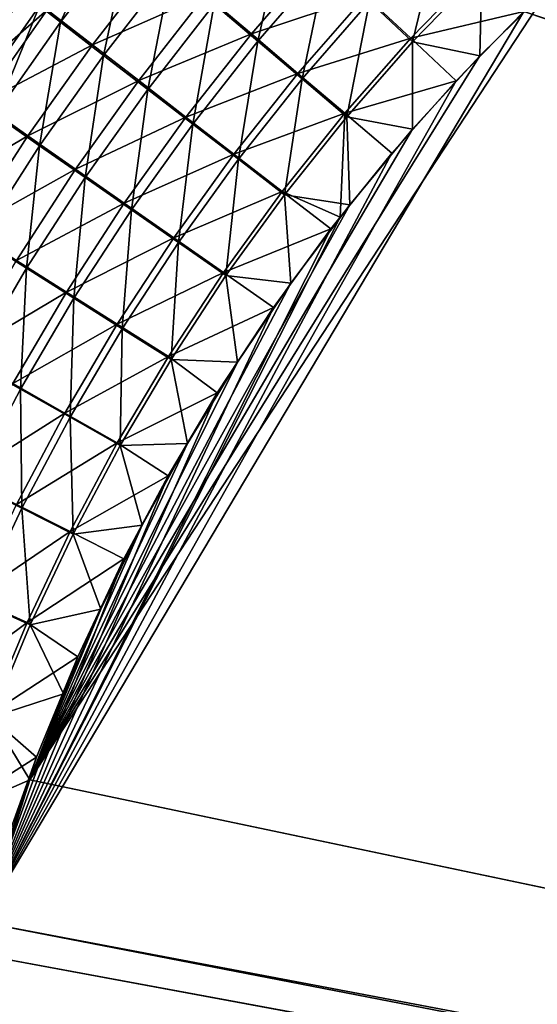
# Model space of a CAD drawing. Header units: metres. Extents: x -900 to 900, y -400 to 400.
# Tile 71 of 243: x -554 to -519, y 122 to 188. Entities that reach past the tile are written whole.
import ezdxf

# ---------------------------------------------------------------- set-up
doc = ezdxf.new("R2010")
doc.units = ezdxf.units.M

msp = doc.modelspace()

# ---------------------------------------------------------------- linework, layer by layer
at = {"layer": 'top'}
for points in [[(-520.393921, 188.45813, -493.390167), (-437.335358, 223.870071, -494.717072), (-62.849209, 35.558052, -503.495331)], [(-552.934692, 188.848984, -484.332489), (-551.520264, 187.755005, -485.156647), (-548.231995, 194.947205, -484.311096)], [(-551.520264, 187.755005, -485.156647), (-546.863586, 193.780182, -485.145935), (-548.231995, 194.947205, -484.311096)], [(-541.19574, 188.954193, -487.876434), (-538.266357, 186.464417, -488.864288), (-536.474121, 194.464737, -487.899506)], [(-538.266357, 186.464417, -488.864288), (-533.645081, 191.816605, -488.901947), (-536.474121, 194.464737, -487.899506)], [(-530.772095, 189.130692, -489.642944), (-527.870422, 186.42131, -490.119781), (-526.021057, 194.097519, -489.693878)], [(-527.870422, 186.42131, -490.119781), (-523.226501, 191.224335, -490.177795), (-526.021057, 194.097519, -489.693878)], [(-551.520264, 187.755005, -485.156647), (-548.629211, 185.520981, -486.626495), (-546.863586, 193.780182, -485.145935)], [(-548.629211, 185.520981, -486.626495), (-544.065613, 191.396286, -486.634796), (-546.863586, 193.780182, -485.145935)], [(-549.384216, 186.227661, -489.44519), (-552.419067, 188.576553, -487.901184), (-544.78772, 192.146164, -489.451294)], [(-549.384216, 186.227661, -489.44519), (-544.78772, 192.146164, -489.451294), (-541.775391, 189.578537, -490.755646)], [(-538.7005, 186.960754, -491.793396), (-541.775391, 189.578537, -490.755646), (-534.055603, 192.338882, -491.8302)], [(-538.7005, 186.960754, -491.793396), (-534.055603, 192.338882, -491.8302), (-531.040161, 189.514893, -492.608643)], [(-544.065613, 191.396286, -486.634796), (-548.629211, 185.520981, -486.626495), (-545.665222, 183.233185, -487.852417)], [(-541.19574, 188.954193, -487.876434), (-544.065613, 191.396286, -486.634796), (-545.665222, 183.233185, -487.852417)], [(-538.266357, 186.464417, -488.864288), (-535.292358, 183.939667, -489.594971), (-533.645081, 191.816605, -488.901947)], [(-535.292358, 183.939667, -489.594971), (-530.772095, 189.130692, -489.642944), (-533.645081, 191.816605, -488.901947)], [(-527.994629, 186.666229, -493.109589), (-531.040161, 189.514893, -492.608643), (-523.337769, 191.477264, -493.167603)], [(-523.337769, 191.477264, -493.167603), (-520.393921, 188.45813, -493.390167), (-527.994629, 186.666229, -493.109589)], [(-559.878967, 184.430878, -486.133728), (-555.364807, 190.859222, -486.108429), (-553.903809, 189.726761, -487.035431)], [(-527.870422, 186.42131, -490.119781), (-523.358032, 185.491104, -490.349915), (-523.226501, 191.224335, -490.177795)], [(-523.358032, 185.491104, -490.349915), (-518.588135, 190.194046, -490.413635), (-523.226501, 191.224335, -490.177795)], [(-552.934692, 188.848984, -484.332489), (-554.326477, 189.926071, -483.450012), (-557.365051, 182.5522, -484.344788)], [(-523.358032, 185.491104, -490.349915), (-553.594482, 136.83017, -490.000427), (-518.588135, 190.194046, -490.413635)], [(-553.594482, 136.83017, -490.000427), (-63.258526, 33.780186, -500.496002), (-518.588135, 190.194046, -490.413635)], [(-558.372681, 183.374115, -487.050873), (-559.878967, 184.430878, -486.133728), (-553.903809, 189.726761, -487.035431)], [(-558.372681, 183.374115, -487.050873), (-553.903809, 189.726761, -487.035431), (-552.419067, 188.576553, -487.901184)], [(-546.272827, 183.82225, -490.733002), (-549.384216, 186.227661, -489.44519), (-541.775391, 189.578537, -490.755646)], [(-546.272827, 183.82225, -490.733002), (-541.775391, 189.578537, -490.755646), (-538.7005, 186.960754, -491.793396)], [(-535.578796, 184.306183, -492.560974), (-538.7005, 186.960754, -491.793396), (-531.040161, 189.514893, -492.608643)], [(-535.578796, 184.306183, -492.560974), (-531.040161, 189.514893, -492.608643), (-527.994629, 186.666229, -493.109589)], [(-557.365051, 182.5522, -484.344788), (-555.907166, 181.53154, -485.160217), (-552.934692, 188.848984, -484.332489)], [(-555.907166, 181.53154, -485.160217), (-551.520264, 187.755005, -485.156647), (-552.934692, 188.848984, -484.332489)], [(-545.665222, 183.233185, -487.852417), (-542.640747, 180.901321, -488.828064), (-541.19574, 188.954193, -487.876434)], [(-542.640747, 180.901321, -488.828064), (-538.266357, 186.464417, -488.864288), (-541.19574, 188.954193, -487.876434)], [(-535.292358, 183.939667, -489.594971), (-532.289368, 181.393188, -490.065796), (-530.772095, 189.130692, -489.642944)], [(-532.289368, 181.393188, -490.065796), (-527.870422, 186.42131, -490.119781), (-530.772095, 189.130692, -489.642944)], [(-556.842163, 182.300995, -487.90741), (-558.372681, 183.374115, -487.050873), (-552.419067, 188.576553, -487.901184)], [(-556.842163, 182.300995, -487.90741), (-552.419067, 188.576553, -487.901184), (-549.384216, 186.227661, -489.44519)], [(-556.825012, 127.259506, -492.974121), (-520.393921, 188.45813, -493.390167), (-63.320282, 33.791721, -503.495331)], [(-524.940674, 183.805832, -493.330048), (-520.393921, 188.45813, -493.390167), (-556.825012, 127.259506, -492.974121)], [(-520.393921, 188.45813, -493.390167), (-524.940674, 183.805832, -493.330048), (-527.994629, 186.666229, -493.109589)], [(-63.320282, 33.791721, -503.495331), (-520.393921, 188.45813, -493.390167), (-62.849209, 35.558052, -503.495331)], [(-555.907166, 181.53154, -485.160217), (-552.928223, 179.447769, -486.614502), (-551.520264, 187.755005, -485.156647)], [(-552.928223, 179.447769, -486.614502), (-548.629211, 185.520981, -486.626495), (-551.520264, 187.755005, -485.156647)], [(-543.0979, 181.370483, -491.757843), (-546.272827, 183.82225, -490.733002), (-538.7005, 186.960754, -491.793396)], [(-543.0979, 181.370483, -491.757843), (-538.7005, 186.960754, -491.793396), (-535.578796, 184.306183, -492.560974)], [(-532.426697, 181.628784, -493.055542), (-535.578796, 184.306183, -492.560974), (-527.994629, 186.666229, -493.109589)], [(-527.994629, 186.666229, -493.109589), (-524.940674, 183.805832, -493.330048), (-532.426697, 181.628784, -493.055542)], [(-553.714905, 180.110062, -489.435028), (-556.842163, 182.300995, -487.90741), (-549.384216, 186.227661, -489.44519)], [(-553.714905, 180.110062, -489.435028), (-549.384216, 186.227661, -489.44519), (-546.272827, 183.82225, -490.733002)], [(-542.640747, 180.901321, -488.828064), (-539.571106, 178.537125, -489.550049), (-538.266357, 186.464417, -488.864288)], [(-539.571106, 178.537125, -489.550049), (-535.292358, 183.939667, -489.594971), (-538.266357, 186.464417, -488.864288)], [(-532.289368, 181.393188, -490.065796), (-527.881897, 180.556381, -490.291077), (-527.870422, 186.42131, -490.119781)], [(-527.881897, 180.556381, -490.291077), (-523.358032, 185.491104, -490.349915), (-527.870422, 186.42131, -490.119781)], [(-523.358032, 185.491104, -490.349915), (-527.881897, 180.556381, -490.291077), (-553.594482, 136.83017, -490.000427)], [(-548.629211, 185.520981, -486.626495), (-552.928223, 179.447769, -486.614502), (-549.875183, 177.314392, -487.827606)], [(-545.665222, 183.233185, -487.852417), (-548.629211, 185.520981, -486.626495), (-549.875183, 177.314392, -487.827606)], [(-539.875549, 178.884705, -492.516296), (-543.0979, 181.370483, -491.757843), (-535.578796, 184.306183, -492.560974)], [(-539.875549, 178.884705, -492.516296), (-535.578796, 184.306183, -492.560974), (-532.426697, 181.628784, -493.055542)], [(-529.259338, 178.941071, -493.274384), (-524.940674, 183.805832, -493.330048), (-556.825012, 127.259506, -492.974121)], [(-550.509766, 177.867004, -490.70929), (-553.714905, 180.110062, -489.435028), (-546.272827, 183.82225, -490.733002)], [(-550.509766, 177.867004, -490.70929), (-546.272827, 183.82225, -490.733002), (-543.0979, 181.370483, -491.757843)], [(-539.571106, 178.537125, -489.550049), (-536.472107, 176.152863, -490.015869), (-535.292358, 183.939667, -489.594971)], [(-536.472107, 176.152863, -490.015869), (-532.289368, 181.393188, -490.065796), (-535.292358, 183.939667, -489.594971)], [(-524.940674, 183.805832, -493.330048), (-529.259338, 178.941071, -493.274384), (-532.426697, 181.628784, -493.055542)], [(-549.875183, 177.314392, -487.827606), (-546.760803, 175.140396, -488.793304), (-545.665222, 183.233185, -487.852417)], [(-546.760803, 175.140396, -488.793304), (-542.640747, 180.901321, -488.828064), (-545.665222, 183.233185, -487.852417)], [(-560.987244, 175.837997, -487.906189), (-556.842163, 182.300995, -487.90741), (-553.714905, 180.110062, -489.435028)], [(-556.95575, 173.18895, -486.599091), (-552.928223, 179.447769, -486.614502), (-555.907166, 181.53154, -485.160217)], [(-547.240295, 175.581207, -491.723663), (-550.509766, 177.867004, -490.70929), (-543.0979, 181.370483, -491.757843)], [(-547.240295, 175.581207, -491.723663), (-543.0979, 181.370483, -491.757843), (-539.875549, 178.884705, -492.516296)], [(-536.622437, 176.377823, -493.005585), (-539.875549, 178.884705, -492.516296), (-532.426697, 181.628784, -493.055542)], [(-532.426697, 181.628784, -493.055542), (-532.747131, 174.645691, -493.23053), (-536.622437, 176.377823, -493.005585)], [(-536.472107, 176.152863, -490.015869), (-532.088806, 175.484787, -490.237915), (-532.289368, 181.393188, -490.065796)], [(-532.426697, 181.628784, -493.055542), (-529.259338, 178.941071, -493.274384), (-532.747131, 174.645691, -493.23053)], [(-532.088806, 175.484787, -490.237915), (-527.881897, 180.556381, -490.291077), (-532.289368, 181.393188, -490.065796)], [(-546.760803, 175.140396, -488.793304), (-543.600586, 172.936569, -489.50827), (-542.640747, 180.901321, -488.828064)], [(-543.600586, 172.936569, -489.50827), (-539.571106, 178.537125, -489.550049), (-542.640747, 180.901321, -488.828064)], [(-557.772705, 173.805756, -489.42099), (-560.987244, 175.837997, -487.906189), (-553.714905, 180.110062, -489.435028)], [(-557.772705, 173.805756, -489.42099), (-553.714905, 180.110062, -489.435028), (-550.509766, 177.867004, -490.70929)], [(-527.881897, 180.556381, -490.291077), (-532.088806, 175.484787, -490.237915), (-553.594482, 136.83017, -490.000427)], [(-552.928223, 179.447769, -486.614502), (-556.95575, 173.18895, -486.599091), (-553.818665, 171.210526, -487.802185)], [(-549.875183, 177.314392, -487.827606), (-552.928223, 179.447769, -486.614502), (-553.818665, 171.210526, -487.802185)], [(-556.825012, 127.259506, -492.974121), (-532.747131, 174.645691, -493.23053), (-529.259338, 178.941071, -493.274384)], [(-543.922607, 173.264053, -492.47467), (-547.240295, 175.581207, -491.723663), (-539.875549, 178.884705, -492.516296)], [(-543.922607, 173.264053, -492.47467), (-539.875549, 178.884705, -492.516296), (-536.622437, 176.377823, -493.005585)], [(-543.600586, 172.936569, -489.50827), (-540.410706, 170.714218, -489.970032), (-539.571106, 178.537125, -489.550049)], [(-540.410706, 170.714218, -489.970032), (-536.472107, 176.152863, -490.015869), (-539.571106, 178.537125, -489.550049)], [(-554.479065, 171.725586, -490.684692), (-557.772705, 173.805756, -489.42099), (-550.509766, 177.867004, -490.70929)], [(-554.479065, 171.725586, -490.684692), (-550.509766, 177.867004, -490.70929), (-547.240295, 175.581207, -491.723663)], [(-553.818665, 171.210526, -487.802185), (-550.619202, 169.194733, -488.760132), (-549.875183, 177.314392, -487.827606)], [(-550.619202, 169.194733, -488.760132), (-546.760803, 175.140396, -488.793304), (-549.875183, 177.314392, -487.827606)], [(-540.573792, 170.927414, -492.959686), (-543.922607, 173.264053, -492.47467), (-536.622437, 176.377823, -493.005585)], [(-536.622437, 176.377823, -493.005585), (-533.353516, 173.861588, -493.223022), (-540.573792, 170.927414, -492.959686)], [(-540.410706, 170.714218, -489.970032), (-536.046204, 170.212112, -490.189453), (-536.472107, 176.152863, -490.015869)], [(-532.747131, 174.645691, -493.23053), (-533.353516, 173.861588, -493.223022), (-536.622437, 176.377823, -493.005585)], [(-536.046204, 170.212112, -490.189453), (-532.088806, 175.484787, -490.237915), (-536.472107, 176.152863, -490.015869)], [(-551.120056, 169.606125, -491.690887), (-554.479065, 171.725586, -490.684692), (-547.240295, 175.581207, -491.723663)], [(-553.594482, 136.83017, -490.000427), (-532.088806, 175.484787, -490.237915), (-536.046204, 170.212112, -490.189453)], [(-551.120056, 169.606125, -491.690887), (-547.240295, 175.581207, -491.723663), (-543.922607, 173.264053, -492.47467)], [(-550.619202, 169.194733, -488.760132), (-547.373291, 167.151505, -489.469696), (-546.760803, 175.140396, -488.793304)], [(-547.373291, 167.151505, -489.469696), (-543.600586, 172.936569, -489.50827), (-546.760803, 175.140396, -488.793304)], [(-533.353516, 173.861588, -493.223022), (-532.747131, 174.645691, -493.23053), (-556.825012, 127.259506, -492.974121)], [(-537.210266, 168.582886, -493.176056), (-533.353516, 173.861588, -493.223022), (-556.825012, 127.259506, -492.974121)], [(-533.353516, 173.861588, -493.223022), (-537.210266, 168.582886, -493.176056), (-540.573792, 170.927414, -492.959686)], [(-553.818665, 171.210526, -487.802185), (-556.95575, 173.18895, -486.599091), (-557.488342, 164.934265, -487.776306)], [(-547.712219, 167.457825, -492.436188), (-551.120056, 169.606125, -491.690887), (-543.922607, 173.264053, -492.47467)], [(-547.712219, 167.457825, -492.436188), (-543.922607, 173.264053, -492.47467), (-540.573792, 170.927414, -492.959686)], [(-547.373291, 167.151505, -489.469696), (-544.097229, 165.091232, -489.928375), (-543.600586, 172.936569, -489.50827)], [(-544.097229, 165.091232, -489.928375), (-540.410706, 170.714218, -489.970032), (-543.600586, 172.936569, -489.50827)], [(-558.173462, 165.410782, -490.659393), (-554.479065, 171.725586, -490.684692), (-551.120056, 169.606125, -491.690887)], [(-557.488342, 164.934265, -487.776306), (-554.208557, 163.077408, -488.728668), (-553.818665, 171.210526, -487.802185)], [(-554.208557, 163.077408, -488.728668), (-550.619202, 169.194733, -488.760132), (-553.818665, 171.210526, -487.802185)], [(-544.272766, 165.291595, -492.917938), (-547.712219, 167.457825, -492.436188), (-540.573792, 170.927414, -492.959686)], [(-540.573792, 170.927414, -492.959686), (-537.210266, 168.582886, -493.176056), (-544.272766, 165.291595, -492.917938)], [(-536.046204, 170.212112, -490.189453), (-539.644714, 164.910995, -490.14679), (-553.594482, 136.83017, -490.000427)], [(-544.097229, 165.091232, -489.928375), (-539.644714, 164.910995, -490.14679), (-540.410706, 170.714218, -489.970032)], [(-539.644714, 164.910995, -490.14679), (-536.046204, 170.212112, -490.189453), (-540.410706, 170.714218, -489.970032)], [(-554.729858, 163.458435, -491.659668), (-558.173462, 165.410782, -490.659393), (-551.120056, 169.606125, -491.690887)], [(-554.729858, 163.458435, -491.659668), (-551.120056, 169.606125, -491.690887), (-547.712219, 167.457825, -492.436188)], [(-554.208557, 163.077408, -488.728668), (-550.88147, 161.195419, -489.434326), (-550.619202, 169.194733, -488.760132)], [(-550.88147, 161.195419, -489.434326), (-547.373291, 167.151505, -489.469696), (-550.619202, 169.194733, -488.760132)], [(-556.825012, 127.259506, -492.974121), (-540.996582, 162.835785, -493.131531), (-537.210266, 168.582886, -493.176056)], [(-537.210266, 168.582886, -493.176056), (-540.996582, 162.835785, -493.131531), (-544.272766, 165.291595, -492.917938)], [(-551.236633, 161.47966, -492.400848), (-554.729858, 163.458435, -491.659668), (-547.712219, 167.457825, -492.436188)], [(-551.236633, 161.47966, -492.400848), (-547.712219, 167.457825, -492.436188), (-544.272766, 165.291595, -492.917938)], [(-550.88147, 161.195419, -489.434326), (-547.523926, 159.297791, -489.890869), (-547.373291, 167.151505, -489.469696)], [(-547.523926, 159.297791, -489.890869), (-544.097229, 165.091232, -489.928375), (-547.373291, 167.151505, -489.469696)], [(-557.521423, 156.801529, -488.698975), (-554.208557, 163.077408, -488.728668), (-557.488342, 164.934265, -487.776306)], [(-539.644714, 164.910995, -490.14679), (-542.997559, 159.441925, -490.10849), (-553.594482, 136.83017, -490.000427)], [(-547.711365, 159.484451, -492.880371), (-551.236633, 161.47966, -492.400848), (-544.272766, 165.291595, -492.917938)], [(-544.272766, 165.291595, -492.917938), (-540.996582, 162.835785, -493.131531), (-547.711365, 159.484451, -492.880371)], [(-547.523926, 159.297791, -489.890869), (-542.997559, 159.441925, -490.10849), (-544.097229, 165.091232, -489.928375)], [(-542.997559, 159.441925, -490.10849), (-539.644714, 164.910995, -490.14679), (-544.097229, 165.091232, -489.928375)], [(-558.062195, 157.151306, -491.630127), (-554.729858, 163.458435, -491.659668), (-551.236633, 161.47966, -492.400848)], [(-557.521423, 156.801529, -488.698975), (-554.117615, 155.081833, -489.402283), (-554.208557, 163.077408, -488.728668)], [(-544.293823, 157.267899, -493.094208), (-540.996582, 162.835785, -493.131531), (-556.825012, 127.259506, -492.974121)], [(-554.117615, 155.081833, -489.402283), (-550.88147, 161.195419, -489.434326), (-554.208557, 163.077408, -488.728668)], [(-540.996582, 162.835785, -493.131531), (-544.293823, 157.267899, -493.094208), (-547.711365, 159.484451, -492.880371)], [(-554.48822, 155.343185, -492.368805), (-558.062195, 157.151306, -491.630127), (-551.236633, 161.47966, -492.400848)], [(-554.48822, 155.343185, -492.368805), (-551.236633, 161.47966, -492.400848), (-547.711365, 159.484451, -492.880371)], [(-554.117615, 155.081833, -489.402283), (-550.682861, 153.347855, -489.857574), (-550.88147, 161.195419, -489.434326)], [(-550.682861, 153.347855, -489.857574), (-547.523926, 159.297791, -489.890869), (-550.88147, 161.195419, -489.434326)], [(-550.881714, 153.52005, -492.846985), (-554.48822, 155.343185, -492.368805), (-547.711365, 159.484451, -492.880371)], [(-547.711365, 159.484451, -492.880371), (-544.293823, 157.267899, -493.094208), (-550.881714, 153.52005, -492.846985)], [(-553.594482, 136.83017, -490.000427), (-542.997559, 159.441925, -490.10849), (-546.032104, 153.944794, -490.075195)], [(-550.682861, 153.347855, -489.857574), (-546.032104, 153.944794, -490.075195), (-547.523926, 159.297791, -489.890869)], [(-546.032104, 153.944794, -490.075195), (-542.997559, 159.441925, -490.10849), (-547.523926, 159.297791, -489.890869)], [(-547.262329, 151.688629, -493.062073), (-544.293823, 157.267899, -493.094208), (-556.825012, 127.259506, -492.974121)], [(-544.293823, 157.267899, -493.094208), (-547.262329, 151.688629, -493.062073), (-550.881714, 153.52005, -492.846985)], [(-557.074097, 148.824234, -489.373566), (-554.117615, 155.081833, -489.402283), (-557.521423, 156.801529, -488.698975)], [(-557.459167, 149.062012, -492.340027), (-554.48822, 155.343185, -492.368805), (-550.881714, 153.52005, -492.846985)], [(-557.074097, 148.824234, -489.373566), (-553.566162, 147.255356, -489.828522), (-554.117615, 155.081833, -489.402283)], [(-553.566162, 147.255356, -489.828522), (-550.682861, 153.347855, -489.857574), (-554.117615, 155.081833, -489.402283)], [(-553.775757, 147.41246, -492.817841), (-557.459167, 149.062012, -492.340027), (-550.881714, 153.52005, -492.846985)], [(-550.881714, 153.52005, -492.846985), (-547.262329, 151.688629, -493.062073), (-553.775757, 147.41246, -492.817841)], [(-546.032104, 153.944794, -490.075195), (-548.822327, 148.308334, -490.04599), (-553.594482, 136.83017, -490.000427)], [(-548.822327, 148.308334, -490.04599), (-546.032104, 153.944794, -490.075195), (-550.682861, 153.347855, -489.857574)], [(-553.566162, 147.255356, -489.828522), (-548.822327, 148.308334, -490.04599), (-550.682861, 153.347855, -489.857574)], [(-556.825012, 127.259506, -492.974121), (-550.367432, 145.102188, -493.030304), (-547.262329, 151.688629, -493.062073)], [(-547.262329, 151.688629, -493.062073), (-550.367432, 145.102188, -493.030304), (-553.775757, 147.41246, -492.817841)], [(-560.141785, 142.649765, -492.314606), (-557.459167, 149.062012, -492.340027), (-553.775757, 147.41246, -492.817841)], [(-556.166077, 141.03421, -489.803772), (-553.566162, 147.255356, -489.828522), (-557.074097, 148.824234, -489.373566)], [(-548.822327, 148.308334, -490.04599), (-551.332336, 142.621979, -490.02121), (-553.594482, 136.83017, -490.000427)], [(-551.332336, 142.621979, -490.02121), (-548.822327, 148.308334, -490.04599), (-553.566162, 147.255356, -489.828522)], [(-556.385498, 141.175735, -492.792969), (-560.141785, 142.649765, -492.314606), (-553.775757, 147.41246, -492.817841)], [(-553.775757, 147.41246, -492.817841), (-550.367432, 145.102188, -493.030304), (-556.385498, 141.175735, -492.792969)], [(-556.166077, 141.03421, -489.803772), (-551.332336, 142.621979, -490.02121), (-553.566162, 147.255356, -489.828522)], [(-553.127808, 138.363708, -493.004181), (-550.367432, 145.102188, -493.030304), (-556.825012, 127.259506, -492.974121)], [(-550.367432, 145.102188, -493.030304), (-553.127808, 138.363708, -493.004181), (-556.385498, 141.175735, -492.792969)], [(-553.594482, 136.83017, -490.000427), (-551.332336, 142.621979, -490.02121), (-556.166077, 141.03421, -489.803772)], [(-556.385498, 141.175735, -492.792969), (-553.127808, 138.363708, -493.004181), (-558.70343, 134.824112, -492.7724)], [(-558.475098, 134.698517, -489.783295), (-553.594482, 136.83017, -490.000427), (-556.166077, 141.03421, -489.803772)], [(-553.127808, 138.363708, -493.004181), (-554.863831, 133.528336, -492.989166), (-558.70343, 134.824112, -492.7724)], [(-554.863831, 133.528336, -492.989166), (-553.127808, 138.363708, -493.004181), (-556.825012, 127.259506, -492.974121)], [(-555.576355, 131.034851, -489.983917), (-553.594482, 136.83017, -490.000427), (-558.475098, 134.698517, -489.783295)], [(-555.576355, 131.034851, -489.983917), (-557.308105, 125.167221, -489.971375), (-553.594482, 136.83017, -490.000427)], [(-557.308105, 125.167221, -489.971375), (-63.263184, 33.760246, -500.495972), (-553.594482, 136.83017, -490.000427)], [(-553.594482, 136.83017, -490.000427), (-63.263184, 33.760246, -500.495972), (-63.258526, 33.780186, -500.496002)], [(-562.270081, 60.027832, -493.031525), (-556.825012, 127.259506, -492.974121), (-63.639893, 31.580099, -503.49292)], [(-63.639893, 31.580099, -503.49292), (-556.825012, 127.259506, -492.974121), (-63.320282, 33.791721, -503.495331)], [(-559.98407, 113.376183, -489.958313), (-63.32428, 33.484169, -500.495697), (-557.308105, 125.167221, -489.971375)], [(-557.308105, 125.167221, -489.971375), (-63.32428, 33.484169, -500.495697), (-63.263184, 33.760246, -500.495972)]]:
    msp.add_3dface(points, dxfattribs=at)

doc.saveas('drawing.dxf')
